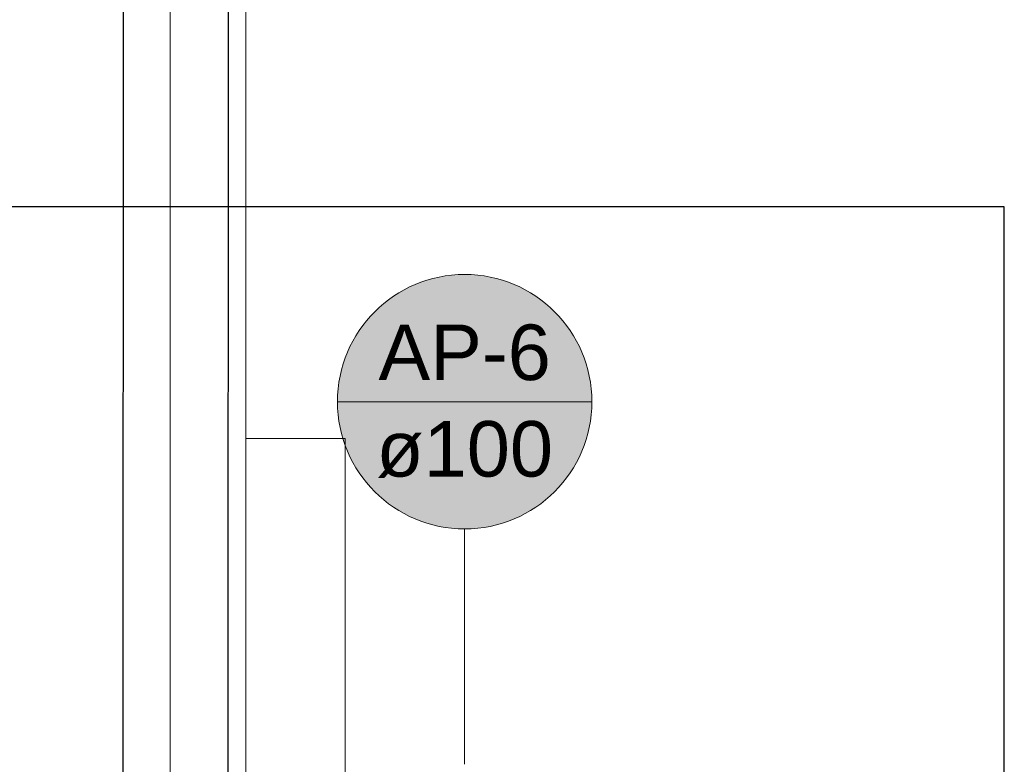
# Model space of a CAD drawing. Header units: millimetres. Extents: x -261 to 187, y -214 to 106.
# Tile 7 of 256: x -212.14 to -210.19, y -208.75 to -207.27. Entities that reach past the tile are written whole.
import ezdxf

# ---------------------------------------------------------------- set-up
doc = ezdxf.new("R2010")
doc.units = ezdxf.units.MM
doc.header["$LTSCALE"] = 0.005
doc.header["$MEASUREMENT"] = 0
doc.linetypes.add('NULL', pattern=[0])
for name, color, linetype, lineweight in [('AP-Condutos', 4, 'Continuous', 25), ('AP-Indicação coluna', 5, 'Continuous', 13), ('DI-Detalhes', 1, 'Continuous', 30), ('IFC-Cobertura-Contorno', 253, 'Continuous', 5), ('IFC-Parede-Contorno', 9, 'Continuous', 5)]:
    doc.layers.add(name, color=color, linetype=linetype, lineweight=lineweight)
doc.styles.add('Arial', font='arial.ttf')

msp = doc.modelspace()

# ---------------------------------------------------------------- hatches: boundary and pattern name
at = {"layer": 'AP-Indicação coluna', "linetype": 'Continuous'}
msp.add_hatch(color=161, dxfattribs=at).paths.add_polyline_path([(-211.0104, -208.0302), (-211.0113, -208.0082), (-211.0142, -207.9864), (-211.019, -207.965), (-211.0256, -207.944), (-211.034, -207.9237), (-211.0442, -207.9042), (-211.056, -207.8856), (-211.0694, -207.8682), (-211.0842, -207.852), (-211.1004, -207.8371), (-211.1179, -207.8237), (-211.1364, -207.8119), (-211.1559, -207.8017), (-211.1763, -207.7933), (-211.1972, -207.7867), (-211.2187, -207.7819), (-211.2405, -207.7791), (-211.2625, -207.7781), (-211.2845, -207.7791), (-211.3063, -207.7819), (-211.3277, -207.7867), (-211.3487, -207.7933), (-211.369, -207.8017), (-211.3885, -207.8119), (-211.4071, -207.8237), (-211.4245, -207.8371), (-211.4407, -207.852), (-211.4556, -207.8682), (-211.469, -207.8856), (-211.4808, -207.9042), (-211.491, -207.9237), (-211.4994, -207.944), (-211.506, -207.965), (-211.5108, -207.9864), (-211.5136, -208.0082), (-211.5146, -208.0302), (-211.5136, -208.0522), (-211.5108, -208.074), (-211.506, -208.0955), (-211.4994, -208.1164), (-211.491, -208.1368), (-211.4808, -208.1563), (-211.469, -208.1748), (-211.4556, -208.1923), (-211.4407, -208.2085), (-211.4245, -208.2233), (-211.4071, -208.2367), (-211.3885, -208.2485), (-211.369, -208.2587), (-211.3487, -208.2671), (-211.3277, -208.2737), (-211.3063, -208.2785), (-211.2845, -208.2814), (-211.2625, -208.2823), (-211.2405, -208.2814), (-211.2187, -208.2785), (-211.1972, -208.2737), (-211.1763, -208.2671), (-211.1559, -208.2587), (-211.1364, -208.2485), (-211.1179, -208.2367), (-211.1004, -208.2233), (-211.0842, -208.2085), (-211.0694, -208.1923), (-211.056, -208.1748), (-211.0442, -208.1563), (-211.034, -208.1368), (-211.0256, -208.1164), (-211.019, -208.0955), (-211.0142, -208.074), (-211.0113, -208.0522)])

# ---------------------------------------------------------------- linework, layer by layer
at = {"layer": 'AP-Condutos'}
for p, q in [((-211.9376, -202.924), (-211.9399, -209.1756)), ((-211.7295, -202.924), (-211.7318, -209.175))]:
    msp.add_line(p, q, dxfattribs=at)
at = {"layer": 'AP-Indicação coluna'}
for p, q in [((-211.5146, -208.0302), (-211.0104, -208.0302)), ((-211.2625, -208.2823), (-211.2625, -208.7483))]:
    msp.add_line(p, q, dxfattribs=at)
msp.add_circle((-211.2625, -208.0302), 0.2521, dxfattribs=at)
msp.add_circle((-211.2625, -208.0302), 0.2521, dxfattribs=at)
at = {"layer": 'DI-Detalhes'}
msp.add_lwpolyline([(-212.7924, -210.7083), (-210.1932, -210.7083), (-210.1932, -207.6441), (-212.7924, -207.6441), (-212.7924, -210.7083)], dxfattribs=at)
at = {"layer": 'IFC-Cobertura-Contorno', "lineweight": 5}
for p, q in [((-211.6963, -208.1029), (-211.6963, -207.4944)), ((-211.6963, -208.1029), (-211.5423, -208.1029)), ((-211.5423, -208.1029), (-211.4994, -208.1029)), ((-211.4994, -208.3503), (-211.4994, -208.1029)), ((-211.4994, -208.4044), (-211.4994, -208.3503)), ((-211.4994, -209.4998), (-211.4994, -208.4044))]:
    msp.add_line(p, q, dxfattribs=at)
at = {"layer": 'IFC-Parede-Contorno', "lineweight": 5}
for p, q in [((-211.8463, -207.8988), (-211.8463, -204.3453)), ((-211.6963, -207.8988), (-211.6963, -205.6469)), ((-211.8463, -208.8898), (-211.8463, -207.8988)), ((-211.6963, -208.5249), (-211.6963, -207.8988)), ((-211.6963, -208.8898), (-211.6963, -208.5249))]:
    msp.add_line(p, q, dxfattribs=at)

# ---------------------------------------------------------------- texts
at = {"layer": 'AP-Indicação coluna', "linetype": 'NULL', "char_height": 0.11, "attachment_point": 8, "line_spacing_factor": 0.6, "style": 'Arial'}
for s, insert, width in [('AP-6', (-211.2625, -207.9889), 0.683308), ('ø100', (-211.2625, -208.1815), 0.700412)]:
    msp.add_mtext(s, dxfattribs=dict(at, insert=insert, width=width))

doc.saveas('drawing.dxf')
